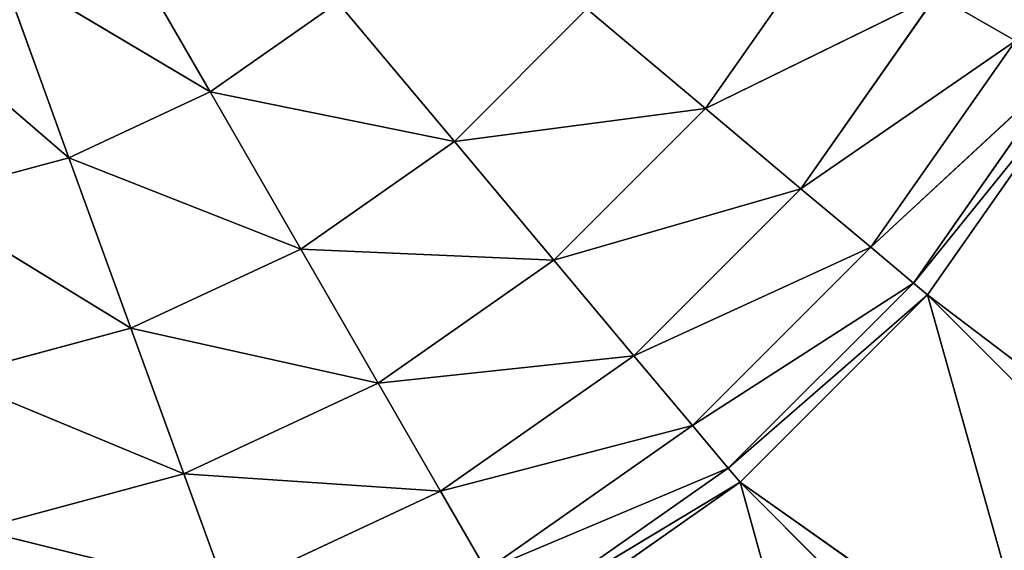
# Model space of a CAD drawing. Extents: x 0 to 500, y 0 to 420.
# Tile 169 of 256: x 495.01 to 498.25, y 1.78 to 3.52. Entities that reach past the tile are written whole.
import ezdxf

# ---------------------------------------------------------------- set-up
doc = ezdxf.new("R2010")
doc.units = 0
doc.header["$LTSCALE"] = 25.4
doc.layers.get('0').update_dxf_attribs({"linetype": 'CONTINUOUS'})

# ---------------------------------------------------------------- blocks, each defined once
blk = doc.blocks.new('5902539864175_-_S_STL')
at = {"color": 0}
for p, q in [((494.5651, 102.4546, 416.4071), (495.1763, 102.0443, 416.9334)), ((494.5651, 102.4546, 416.4071), (495.1763, 102.0443, 416.9334)), ((494.9474, 102.4546, 416.3046), (495.6407, 102.0443, 416.7169)), ((494.9474, 102.4546, 416.3046), (495.1763, 102.0443, 416.9334)), ((494.9474, 102.4546, 416.3046), (495.6407, 102.0443, 416.7169)), ((494.9474, 102.4546, 416.3046), (495.1763, 102.0443, 416.9334)), ((495.3062, 102.4546, 416.1373), (495.6407, 102.0443, 416.7169)), ((495.3062, 102.4546, 416.1373), (495.6407, 102.0443, 416.7169)), ((494.6813, 102.0443, 417.0661), (495.1763, 102.0443, 416.9334)), ((494.6813, 102.0443, 417.0661), (495.3804, 101.5344, 417.4941)), ((494.6813, 102.0443, 417.0661), (495.1763, 102.0443, 416.9334)), ((494.6813, 102.0443, 417.0661), (495.3804, 101.5344, 417.4941)), ((495.1763, 102.0443, 416.9334), (495.6407, 102.0443, 416.7169)), ((495.1763, 102.0443, 416.9334), (495.9391, 101.5344, 417.2336)), ((495.1763, 102.0443, 416.9334), (495.3804, 101.5344, 417.4941)), ((495.1763, 102.0443, 416.9334), (495.6407, 102.0443, 416.7169)), ((495.1763, 102.0443, 416.9334), (495.9391, 101.5344, 417.2336)), ((495.1763, 102.0443, 416.9334), (495.3804, 101.5344, 417.4941)), ((495.6407, 102.0443, 416.7169), (496.0605, 102.0443, 416.4229)), ((495.6407, 102.0443, 416.7169), (496.4441, 101.5344, 416.88)), ((495.6407, 102.0443, 416.7169), (495.9391, 101.5344, 417.2336)), ((495.6407, 102.0443, 416.7169), (496.0605, 102.0443, 416.4229)), ((495.6407, 102.0443, 416.7169), (496.4441, 101.5344, 416.88)), ((495.6407, 102.0443, 416.7169), (495.9391, 101.5344, 417.2336)), ((496.0605, 102.0443, 416.4229), (496.4441, 101.5344, 416.88)), ((496.0605, 102.0443, 416.4229), (496.4441, 101.5344, 416.88)), ((494.7849, 101.5344, 417.6537), (495.3804, 101.5344, 417.4941)), ((494.7849, 101.5344, 417.6537), (495.5546, 100.9374, 417.973)), ((494.7849, 101.5344, 417.6537), (495.3804, 101.5344, 417.4941)), ((494.7849, 101.5344, 417.6537), (495.5546, 100.9374, 417.973)), ((495.3804, 101.5344, 417.4941), (495.9391, 101.5344, 417.2336)), ((495.3804, 101.5344, 417.4941), (496.1939, 100.9374, 417.6749)), ((495.3804, 101.5344, 417.4941), (495.5546, 100.9374, 417.973)), ((495.3804, 101.5344, 417.4941), (495.9391, 101.5344, 417.2336)), ((495.3804, 101.5344, 417.4941), (496.1939, 100.9374, 417.6749)), ((495.3804, 101.5344, 417.4941), (495.5546, 100.9374, 417.973)), ((495.9391, 101.5344, 417.2336), (496.4441, 101.5344, 416.88)), ((495.9391, 101.5344, 417.2336), (496.7716, 100.9374, 417.2704)), ((495.9391, 101.5344, 417.2336), (496.1939, 100.9374, 417.6749)), ((495.9391, 101.5344, 417.2336), (496.4441, 101.5344, 416.88)), ((495.9391, 101.5344, 417.2336), (496.7716, 100.9374, 417.2704)), ((495.9391, 101.5344, 417.2336), (496.1939, 100.9374, 417.6749)), ((496.4441, 101.5344, 416.88), (496.88, 101.5344, 416.4441)), ((496.4441, 101.5344, 416.88), (497.2704, 100.9374, 416.7716)), ((496.4441, 101.5344, 416.88), (496.7716, 100.9374, 417.2704)), ((496.4441, 101.5344, 416.88), (496.88, 101.5344, 416.4441)), ((496.4441, 101.5344, 416.88), (497.2704, 100.9374, 416.7716)), ((496.4441, 101.5344, 416.88), (496.7716, 100.9374, 417.2704)), ((496.88, 101.5344, 416.4441), (497.2704, 100.9374, 416.7716)), ((496.88, 101.5344, 416.4441), (497.2704, 100.9374, 416.7716)), ((495.6948, 100.2679, 418.3581), (494.8734, 100.9374, 418.1555)), ((494.8734, 100.9374, 418.1555), (495.5546, 100.9374, 417.973)), ((495.6948, 100.2679, 418.3581), (494.8734, 100.9374, 418.1555)), ((494.8734, 100.9374, 418.1555), (495.5546, 100.9374, 417.973)), ((495.6948, 100.2679, 418.3581), (495.5546, 100.9374, 417.973)), ((496.3988, 100.2679, 418.0298), (495.5546, 100.9374, 417.973)), ((495.5546, 100.9374, 417.973), (496.1939, 100.9374, 417.6749)), ((495.6948, 100.2679, 418.3581), (495.5546, 100.9374, 417.973)), ((496.3988, 100.2679, 418.0298), (495.5546, 100.9374, 417.973)), ((495.5546, 100.9374, 417.973), (496.1939, 100.9374, 417.6749)), ((496.3988, 100.2679, 418.0298), (496.1939, 100.9374, 417.6749)), ((497.0351, 100.2679, 417.5843), (496.1939, 100.9374, 417.6749)), ((496.1939, 100.9374, 417.6749), (496.7716, 100.9374, 417.2704)), ((496.3988, 100.2679, 418.0298), (496.1939, 100.9374, 417.6749)), ((497.0351, 100.2679, 417.5843), (496.1939, 100.9374, 417.6749)), ((496.1939, 100.9374, 417.6749), (496.7716, 100.9374, 417.2704)), ((497.0351, 100.2679, 417.5843), (496.7716, 100.9374, 417.2704)), ((497.5843, 100.2679, 417.0351), (496.7716, 100.9374, 417.2704)), ((496.7716, 100.9374, 417.2704), (497.2704, 100.9374, 416.7716)), ((497.0351, 100.2679, 417.5843), (496.7716, 100.9374, 417.2704)), ((497.5843, 100.2679, 417.0351), (496.7716, 100.9374, 417.2704)), ((496.7716, 100.9374, 417.2704), (497.2704, 100.9374, 416.7716)), ((497.5843, 100.2679, 417.0351), (497.2704, 100.9374, 416.7716)), ((498.0298, 100.2679, 416.3988), (497.2704, 100.9374, 416.7716)), ((497.2704, 100.9374, 416.7716), (497.6749, 100.9374, 416.1939)), ((497.5843, 100.2679, 417.0351), (497.2704, 100.9374, 416.7716)), ((498.0298, 100.2679, 416.3988), (497.2704, 100.9374, 416.7716)), ((497.2704, 100.9374, 416.7716), (497.6749, 100.9374, 416.1939)), ((495.6948, 100.2679, 418.3581), (496.3988, 100.2679, 418.0298)), ((495.6948, 100.2679, 418.3581), (496.3988, 100.2679, 418.0298)), ((496.3988, 100.2679, 418.0298), (497.0351, 100.2679, 417.5843)), ((496.3988, 100.2679, 418.0298), (497.0351, 100.2679, 417.5843)), ((496.3988, 100.2679, 418.0298), (497.2279, 99.5426, 417.8141)), ((496.3988, 100.2679, 418.0298), (496.5488, 99.5426, 418.2896)), ((496.3988, 100.2679, 418.0298), (497.2279, 99.5426, 417.8141)), ((496.3988, 100.2679, 418.0298), (496.5488, 99.5426, 418.2896)), ((497.0351, 100.2679, 417.5843), (497.5843, 100.2679, 417.0351)), ((497.0351, 100.2679, 417.5843), (497.5843, 100.2679, 417.0351)), ((497.0351, 100.2679, 417.5843), (497.8141, 99.5426, 417.2279)), ((497.0351, 100.2679, 417.5843), (497.2279, 99.5426, 417.8141)), ((497.0351, 100.2679, 417.5843), (497.8141, 99.5426, 417.2279)), ((497.0351, 100.2679, 417.5843), (497.2279, 99.5426, 417.8141)), ((497.5843, 100.2679, 417.0351), (498.0298, 100.2679, 416.3988)), ((497.5843, 100.2679, 417.0351), (498.0298, 100.2679, 416.3988)), ((497.5843, 100.2679, 417.0351), (498.2896, 99.5426, 416.5488)), ((497.5843, 100.2679, 417.0351), (497.8141, 99.5426, 417.2279)), ((497.5843, 100.2679, 417.0351), (498.2896, 99.5426, 416.5488)), ((497.5843, 100.2679, 417.0351), (497.8141, 99.5426, 417.2279)), ((498.0298, 100.2679, 416.3988), (498.2896, 99.5426, 416.5488)), ((498.0298, 100.2679, 416.3988), (498.2896, 99.5426, 416.5488)), ((496.5488, 99.5426, 418.2896), (497.2279, 99.5426, 417.8141)), ((496.5488, 99.5426, 418.2896), (497.3454, 98.7793, 417.9542)), ((496.5488, 99.5426, 418.2896), (497.2279, 99.5426, 417.8141)), ((496.5488, 99.5426, 418.2896), (497.3454, 98.7793, 417.9542)), ((497.2279, 99.5426, 417.8141), (497.8141, 99.5426, 417.2279)), ((497.2279, 99.5426, 417.8141), (497.9542, 98.7793, 417.3454)), ((497.2279, 99.5426, 417.8141), (497.3454, 98.7793, 417.9542)), ((497.2279, 99.5426, 417.8141), (497.8141, 99.5426, 417.2279)), ((497.2279, 99.5426, 417.8141), (497.9542, 98.7793, 417.3454)), ((497.2279, 99.5426, 417.8141), (497.3454, 98.7793, 417.9542)), ((497.8141, 99.5426, 417.2279), (498.2896, 99.5426, 416.5488)), ((497.8141, 99.5426, 417.2279), (498.448, 98.7793, 416.6402)), ((497.8141, 99.5426, 417.2279), (497.9542, 98.7793, 417.3454)), ((497.8141, 99.5426, 417.2279), (498.2896, 99.5426, 416.5488)), ((497.8141, 99.5426, 417.2279), (498.448, 98.7793, 416.6402)), ((497.8141, 99.5426, 417.2279), (497.9542, 98.7793, 417.3454)), ((497.3454, 98.7793, 417.9542), (496.6402, 98.7793, 418.448)), ((496.6402, 98.7793, 418.448), (497.3844, 98.0615, 418.0007)), ((496.6402, 98.7793, 418.448), (497.3844, 98.0615, 418.0007)), ((497.3454, 98.7793, 417.9542), (496.6402, 98.7793, 418.448)), ((497.9542, 98.7793, 417.3454), (497.3454, 98.7793, 417.9542)), ((497.3454, 98.7793, 417.9542), (498.0007, 98.0615, 417.3845)), ((497.3454, 98.7793, 417.9542), (497.3844, 98.0615, 418.0007)), ((497.3454, 98.7793, 417.9542), (498.0007, 98.0615, 417.3845)), ((497.3454, 98.7793, 417.9542), (497.3844, 98.0615, 418.0007)), ((497.9542, 98.7793, 417.3454), (497.3454, 98.7793, 417.9542)), ((498.448, 98.7793, 416.6402), (497.9542, 98.7793, 417.3454)), ((497.9542, 98.7793, 417.3454), (498.5006, 98.0596, 416.6706)), ((497.9542, 98.7793, 417.3454), (498.0007, 98.0615, 417.3845)), ((497.9542, 98.7793, 417.3454), (498.5006, 98.0596, 416.6706)), ((497.9542, 98.7793, 417.3454), (498.0007, 98.0615, 417.3845)), ((498.448, 98.7793, 416.6402), (497.9542, 98.7793, 417.3454)), ((496.6706, 98.0596, 418.5006), (497.3844, 98.0615, 418.0007)), ((496.6706, 98.0596, 418.5006), (497.3844, 98.0615, 418.0007)), ((497.3844, 98.0615, 418.0007), (498.0007, 98.0615, 417.3845)), ((497.3844, 98.0615, 418.0007), (498.3687, 3, 418.695)), ((497.3844, 98.0615, 418.0007), (498.3687, 3, 418.695)), ((497.3844, 98.0615, 418.0007), (498.2141, 3, 418.8303)), ((497.3844, 98.0615, 418.0007), (498.2141, 3, 418.8303)), ((497.3844, 98.0615, 418.0007), (497.7157, 3, 419.1983)), ((497.3844, 98.0615, 418.0007), (497.7157, 3, 419.1983)), ((497.3844, 98.0615, 418.0007), (498.0007, 98.0615, 417.3845)), ((498.0007, 98.0615, 417.3845), (498.5006, 98.0596, 416.6706)), ((498.0007, 98.0615, 417.3845), (498.9311, 3, 418.09)), ((498.0007, 98.0615, 417.3845), (498.9311, 3, 418.09)), ((498.0007, 98.0615, 417.3845), (498.8303, 3, 418.2141)), ((498.0007, 98.0615, 417.3845), (498.8303, 3, 418.2141)), ((498.0007, 98.0615, 417.3845), (498.3687, 3, 418.695)), ((498.0007, 98.0615, 417.3845), (498.3687, 3, 418.695)), ((498.0007, 98.0615, 417.3845), (498.5006, 98.0596, 416.6706))]:
    blk.add_line(p, q, dxfattribs=at)
mesh = blk.add_polyface(dxfattribs=at)
corners = [(495.1763, 102.0443, 416.9334), (494.9474, 102.4546, 416.3046), (494.5651, 102.4546, 416.4071)]
mesh.append_faces([[corners[k] for k in face] for face in [(0, 1, 2)]], dxfattribs={"color": 0})
mesh = blk.add_polyface(dxfattribs=at)
corners = [(494.6813, 102.0443, 417.0661), (495.1763, 102.0443, 416.9334), (494.5651, 102.4546, 416.4071)]
mesh.append_faces([[corners[k] for k in face] for face in [(0, 1, 2)]], dxfattribs={"color": 0})
mesh = blk.add_polyface(dxfattribs=at)
corners = [(495.6407, 102.0443, 416.7169), (495.3062, 102.4546, 416.1373), (494.9474, 102.4546, 416.3046)]
mesh.append_faces([[corners[k] for k in face] for face in [(0, 1, 2)]], dxfattribs={"color": 0})
mesh = blk.add_polyface(dxfattribs=at)
corners = [(495.1763, 102.0443, 416.9334), (495.6407, 102.0443, 416.7169), (494.9474, 102.4546, 416.3046)]
mesh.append_faces([[corners[k] for k in face] for face in [(0, 1, 2)]], dxfattribs={"color": 0})
mesh = blk.add_polyface(dxfattribs=at)
corners = [(495.6407, 102.0443, 416.7169), (496.0605, 102.0443, 416.4229), (495.3062, 102.4546, 416.1373)]
mesh.append_faces([[corners[k] for k in face] for face in [(0, 1, 2)]], dxfattribs={"color": 0})
mesh = blk.add_polyface(dxfattribs=at)
corners = [(495.3804, 101.5344, 417.4941), (495.1763, 102.0443, 416.9334), (494.6813, 102.0443, 417.0661)]
mesh.append_faces([[corners[k] for k in face] for face in [(0, 1, 2)]], dxfattribs={"color": 0})
mesh = blk.add_polyface(dxfattribs=at)
corners = [(494.7849, 101.5344, 417.6537), (495.3804, 101.5344, 417.4941), (494.6813, 102.0443, 417.0661)]
mesh.append_faces([[corners[k] for k in face] for face in [(0, 1, 2)]], dxfattribs={"color": 0})
mesh = blk.add_polyface(dxfattribs=at)
corners = [(495.9391, 101.5344, 417.2336), (495.6407, 102.0443, 416.7169), (495.1763, 102.0443, 416.9334)]
mesh.append_faces([[corners[k] for k in face] for face in [(0, 1, 2)]], dxfattribs={"color": 0})
mesh = blk.add_polyface(dxfattribs=at)
corners = [(495.3804, 101.5344, 417.4941), (495.9391, 101.5344, 417.2336), (495.1763, 102.0443, 416.9334)]
mesh.append_faces([[corners[k] for k in face] for face in [(0, 1, 2)]], dxfattribs={"color": 0})
mesh = blk.add_polyface(dxfattribs=at)
corners = [(496.4441, 101.5344, 416.88), (496.0605, 102.0443, 416.4229), (495.6407, 102.0443, 416.7169)]
mesh.append_faces([[corners[k] for k in face] for face in [(0, 1, 2)]], dxfattribs={"color": 0})
mesh = blk.add_polyface(dxfattribs=at)
corners = [(495.9391, 101.5344, 417.2336), (496.4441, 101.5344, 416.88), (495.6407, 102.0443, 416.7169)]
mesh.append_faces([[corners[k] for k in face] for face in [(0, 1, 2)]], dxfattribs={"color": 0})
mesh = blk.add_polyface(dxfattribs=at)
corners = [(496.4441, 101.5344, 416.88), (496.88, 101.5344, 416.4441), (496.0605, 102.0443, 416.4229)]
mesh.append_faces([[corners[k] for k in face] for face in [(0, 1, 2)]], dxfattribs={"color": 0})
mesh = blk.add_polyface(dxfattribs=at)
corners = [(495.5546, 100.9374, 417.973), (495.3804, 101.5344, 417.4941), (494.7849, 101.5344, 417.6537)]
mesh.append_faces([[corners[k] for k in face] for face in [(0, 1, 2)]], dxfattribs={"color": 0})
mesh = blk.add_polyface(dxfattribs=at)
corners = [(495.5546, 100.9374, 417.973), (494.7849, 101.5344, 417.6537), (494.8734, 100.9374, 418.1555)]
mesh.append_faces([[corners[k] for k in face] for face in [(0, 1, 2)]], dxfattribs={"color": 0})
mesh = blk.add_polyface(dxfattribs=at)
corners = [(496.1939, 100.9374, 417.6749), (495.9391, 101.5344, 417.2336), (495.3804, 101.5344, 417.4941)]
mesh.append_faces([[corners[k] for k in face] for face in [(0, 1, 2)]], dxfattribs={"color": 0})
mesh = blk.add_polyface(dxfattribs=at)
corners = [(496.1939, 100.9374, 417.6749), (495.3804, 101.5344, 417.4941), (495.5546, 100.9374, 417.973)]
mesh.append_faces([[corners[k] for k in face] for face in [(0, 1, 2)]], dxfattribs={"color": 0})
mesh = blk.add_polyface(dxfattribs=at)
corners = [(496.7716, 100.9374, 417.2704), (496.4441, 101.5344, 416.88), (495.9391, 101.5344, 417.2336)]
mesh.append_faces([[corners[k] for k in face] for face in [(0, 1, 2)]], dxfattribs={"color": 0})
mesh = blk.add_polyface(dxfattribs=at)
corners = [(496.1939, 100.9374, 417.6749), (496.7716, 100.9374, 417.2704), (495.9391, 101.5344, 417.2336)]
mesh.append_faces([[corners[k] for k in face] for face in [(0, 1, 2)]], dxfattribs={"color": 0})
mesh = blk.add_polyface(dxfattribs=at)
corners = [(496.4441, 101.5344, 416.88), (497.2704, 100.9374, 416.7716), (496.88, 101.5344, 416.4441)]
mesh.append_faces([[corners[k] for k in face] for face in [(0, 1, 2)]], dxfattribs={"color": 0})
mesh = blk.add_polyface(dxfattribs=at)
corners = [(496.7716, 100.9374, 417.2704), (497.2704, 100.9374, 416.7716), (496.4441, 101.5344, 416.88)]
mesh.append_faces([[corners[k] for k in face] for face in [(0, 1, 2)]], dxfattribs={"color": 0})
mesh = blk.add_polyface(dxfattribs=at)
corners = [(497.2704, 100.9374, 416.7716), (497.6749, 100.9374, 416.1939), (496.88, 101.5344, 416.4441)]
mesh.append_faces([[corners[k] for k in face] for face in [(0, 1, 2)]], dxfattribs={"color": 0})
mesh = blk.add_polyface(dxfattribs=at)
corners = [(495.6948, 100.2679, 418.3581), (494.8734, 100.9374, 418.1555), (494.9445, 100.2679, 418.5591)]
mesh.append_faces([[corners[k] for k in face] for face in [(0, 1, 2)]], dxfattribs={"color": 0})
mesh = blk.add_polyface(dxfattribs=at)
corners = [(495.6948, 100.2679, 418.3581), (495.5546, 100.9374, 417.973), (494.8734, 100.9374, 418.1555)]
mesh.append_faces([[corners[k] for k in face] for face in [(0, 1, 2)]], dxfattribs={"color": 0})
mesh = blk.add_polyface(dxfattribs=at)
corners = [(496.3988, 100.2679, 418.0298), (495.5546, 100.9374, 417.973), (495.6948, 100.2679, 418.3581)]
mesh.append_faces([[corners[k] for k in face] for face in [(0, 1, 2)]], dxfattribs={"color": 0})
mesh = blk.add_polyface(dxfattribs=at)
corners = [(496.3988, 100.2679, 418.0298), (496.1939, 100.9374, 417.6749), (495.5546, 100.9374, 417.973)]
mesh.append_faces([[corners[k] for k in face] for face in [(0, 1, 2)]], dxfattribs={"color": 0})
mesh = blk.add_polyface(dxfattribs=at)
corners = [(497.0351, 100.2679, 417.5843), (496.1939, 100.9374, 417.6749), (496.3988, 100.2679, 418.0298)]
mesh.append_faces([[corners[k] for k in face] for face in [(0, 1, 2)]], dxfattribs={"color": 0})
mesh = blk.add_polyface(dxfattribs=at)
corners = [(497.0351, 100.2679, 417.5843), (496.7716, 100.9374, 417.2704), (496.1939, 100.9374, 417.6749)]
mesh.append_faces([[corners[k] for k in face] for face in [(0, 1, 2)]], dxfattribs={"color": 0})
mesh = blk.add_polyface(dxfattribs=at)
corners = [(496.7716, 100.9374, 417.2704), (497.0351, 100.2679, 417.5843), (497.5843, 100.2679, 417.0351)]
mesh.append_faces([[corners[k] for k in face] for face in [(0, 1, 2)]], dxfattribs={"color": 0})
mesh = blk.add_polyface(dxfattribs=at)
corners = [(496.7716, 100.9374, 417.2704), (497.5843, 100.2679, 417.0351), (497.2704, 100.9374, 416.7716)]
mesh.append_faces([[corners[k] for k in face] for face in [(0, 1, 2)]], dxfattribs={"color": 0})
mesh = blk.add_polyface(dxfattribs=at)
corners = [(497.2704, 100.9374, 416.7716), (497.5843, 100.2679, 417.0351), (498.0298, 100.2679, 416.3988)]
mesh.append_faces([[corners[k] for k in face] for face in [(0, 1, 2)]], dxfattribs={"color": 0})
mesh = blk.add_polyface(dxfattribs=at)
corners = [(497.2704, 100.9374, 416.7716), (498.0298, 100.2679, 416.3988), (497.6749, 100.9374, 416.1939)]
mesh.append_faces([[corners[k] for k in face] for face in [(0, 1, 2)]], dxfattribs={"color": 0})
mesh = blk.add_polyface(dxfattribs=at)
corners = [(496.5488, 99.5426, 418.2896), (496.3988, 100.2679, 418.0298), (495.6948, 100.2679, 418.3581)]
mesh.append_faces([[corners[k] for k in face] for face in [(0, 1, 2)]], dxfattribs={"color": 0})
mesh = blk.add_polyface(dxfattribs=at)
corners = [(497.2279, 99.5426, 417.8141), (497.0351, 100.2679, 417.5843), (496.3988, 100.2679, 418.0298)]
mesh.append_faces([[corners[k] for k in face] for face in [(0, 1, 2)]], dxfattribs={"color": 0})
mesh = blk.add_polyface(dxfattribs=at)
corners = [(497.2279, 99.5426, 417.8141), (496.3988, 100.2679, 418.0298), (496.5488, 99.5426, 418.2896)]
mesh.append_faces([[corners[k] for k in face] for face in [(0, 1, 2)]], dxfattribs={"color": 0})
mesh = blk.add_polyface(dxfattribs=at)
corners = [(497.0351, 100.2679, 417.5843), (497.8141, 99.5426, 417.2279), (497.5843, 100.2679, 417.0351)]
mesh.append_faces([[corners[k] for k in face] for face in [(0, 1, 2)]], dxfattribs={"color": 0})
mesh = blk.add_polyface(dxfattribs=at)
corners = [(497.8141, 99.5426, 417.2279), (497.0351, 100.2679, 417.5843), (497.2279, 99.5426, 417.8141)]
mesh.append_faces([[corners[k] for k in face] for face in [(0, 1, 2)]], dxfattribs={"color": 0})
mesh = blk.add_polyface(dxfattribs=at)
corners = [(497.5843, 100.2679, 417.0351), (498.2896, 99.5426, 416.5488), (498.0298, 100.2679, 416.3988)]
mesh.append_faces([[corners[k] for k in face] for face in [(0, 1, 2)]], dxfattribs={"color": 0})
mesh = blk.add_polyface(dxfattribs=at)
corners = [(497.5843, 100.2679, 417.0351), (497.8141, 99.5426, 417.2279), (498.2896, 99.5426, 416.5488)]
mesh.append_faces([[corners[k] for k in face] for face in [(0, 1, 2)]], dxfattribs={"color": 0})
mesh = blk.add_polyface(dxfattribs=at)
corners = [(498.0298, 100.2679, 416.3988), (498.2896, 99.5426, 416.5488), (498.64, 99.5426, 415.7974)]
mesh.append_faces([[corners[k] for k in face] for face in [(0, 1, 2)]], dxfattribs={"color": 0})
mesh = blk.add_polyface(dxfattribs=at)
corners = [(497.3454, 98.7793, 417.9542), (497.2279, 99.5426, 417.8141), (496.5488, 99.5426, 418.2896)]
mesh.append_faces([[corners[k] for k in face] for face in [(0, 1, 2)]], dxfattribs={"color": 0})
mesh = blk.add_polyface(dxfattribs=at)
corners = [(497.3454, 98.7793, 417.9542), (496.5488, 99.5426, 418.2896), (496.6402, 98.7793, 418.448)]
mesh.append_faces([[corners[k] for k in face] for face in [(0, 1, 2)]], dxfattribs={"color": 0})
mesh = blk.add_polyface(dxfattribs=at)
corners = [(497.9542, 98.7793, 417.3454), (497.8141, 99.5426, 417.2279), (497.2279, 99.5426, 417.8141)]
mesh.append_faces([[corners[k] for k in face] for face in [(0, 1, 2)]], dxfattribs={"color": 0})
mesh = blk.add_polyface(dxfattribs=at)
corners = [(497.2279, 99.5426, 417.8141), (497.3454, 98.7793, 417.9542), (497.9542, 98.7793, 417.3454)]
mesh.append_faces([[corners[k] for k in face] for face in [(0, 1, 2)]], dxfattribs={"color": 0})
mesh = blk.add_polyface(dxfattribs=at)
corners = [(497.8141, 99.5426, 417.2279), (498.448, 98.7793, 416.6402), (498.2896, 99.5426, 416.5488)]
mesh.append_faces([[corners[k] for k in face] for face in [(0, 1, 2)]], dxfattribs={"color": 0})
mesh = blk.add_polyface(dxfattribs=at)
corners = [(497.8141, 99.5426, 417.2279), (497.9542, 98.7793, 417.3454), (498.448, 98.7793, 416.6402)]
mesh.append_faces([[corners[k] for k in face] for face in [(0, 1, 2)]], dxfattribs={"color": 0})
mesh = blk.add_polyface(dxfattribs=at)
corners = [(497.3844, 98.0615, 418.0007), (497.3454, 98.7793, 417.9542), (496.6402, 98.7793, 418.448)]
mesh.append_faces([[corners[k] for k in face] for face in [(0, 1, 2)]], dxfattribs={"color": 0})
mesh = blk.add_polyface(dxfattribs=at)
corners = [(497.3844, 98.0615, 418.0007), (496.6402, 98.7793, 418.448), (496.6706, 98.0596, 418.5006)]
mesh.append_faces([[corners[k] for k in face] for face in [(0, 1, 2)]], dxfattribs={"color": 0})
mesh = blk.add_polyface(dxfattribs=at)
corners = [(497.3454, 98.7793, 417.9542), (498.0007, 98.0615, 417.3845), (497.9542, 98.7793, 417.3454)]
mesh.append_faces([[corners[k] for k in face] for face in [(0, 1, 2)]], dxfattribs={"color": 0})
mesh = blk.add_polyface(dxfattribs=at)
corners = [(498.0007, 98.0615, 417.3845), (497.3454, 98.7793, 417.9542), (497.3844, 98.0615, 418.0007)]
mesh.append_faces([[corners[k] for k in face] for face in [(0, 1, 2)]], dxfattribs={"color": 0})
mesh = blk.add_polyface(dxfattribs=at)
corners = [(497.9542, 98.7793, 417.3454), (498.5006, 98.0596, 416.6706), (498.448, 98.7793, 416.6402)]
mesh.append_faces([[corners[k] for k in face] for face in [(0, 1, 2)]], dxfattribs={"color": 0})
mesh = blk.add_polyface(dxfattribs=at)
corners = [(497.9542, 98.7793, 417.3454), (498.0007, 98.0615, 417.3845), (498.5006, 98.0596, 416.6706)]
mesh.append_faces([[corners[k] for k in face] for face in [(0, 1, 2)]], dxfattribs={"color": 0})
mesh = blk.add_polyface(dxfattribs=at)
corners = [(497.7157, 3, 419.1983), (497.3844, 98.0615, 418.0007), (496.6706, 98.0596, 418.5006)]
mesh.append_faces([[corners[k] for k in face] for face in [(0, 1, 2)]], dxfattribs={"color": 0})
mesh = blk.add_polyface(dxfattribs=at)
corners = [(498.3687, 3, 418.695), (498.0007, 98.0615, 417.3845), (497.3844, 98.0615, 418.0007)]
mesh.append_faces([[corners[k] for k in face] for face in [(0, 1, 2)]], dxfattribs={"color": 0})
mesh = blk.add_polyface(dxfattribs=at)
corners = [(498.3687, 3, 418.695), (497.3844, 98.0615, 418.0007), (498.2141, 3, 418.8303)]
mesh.append_faces([[corners[k] for k in face] for face in [(0, 1, 2)]], dxfattribs={"color": 0})
mesh = blk.add_polyface(dxfattribs=at)
corners = [(498.2141, 3, 418.8303), (497.3844, 98.0615, 418.0007), (497.7157, 3, 419.1983)]
mesh.append_faces([[corners[k] for k in face] for face in [(0, 1, 2)]], dxfattribs={"color": 0})
mesh = blk.add_polyface(dxfattribs=at)
corners = [(498.0007, 98.0615, 417.3845), (498.9311, 3, 418.09), (498.5006, 98.0596, 416.6706)]
mesh.append_faces([[corners[k] for k in face] for face in [(0, 1, 2)]], dxfattribs={"color": 0})
mesh = blk.add_polyface(dxfattribs=at)
corners = [(498.0007, 98.0615, 417.3845), (498.8303, 3, 418.2141), (498.9311, 3, 418.09)]
mesh.append_faces([[corners[k] for k in face] for face in [(0, 1, 2)]], dxfattribs={"color": 0})
mesh = blk.add_polyface(dxfattribs=at)
corners = [(498.0007, 98.0615, 417.3845), (498.3687, 3, 418.695), (498.8303, 3, 418.2141)]
mesh.append_faces([[corners[k] for k in face] for face in [(0, 1, 2)]], dxfattribs={"color": 0})

msp = doc.modelspace()

# ---------------------------------------------------------------- block references
at = {"color": 254, "extrusion": (0, -1, -5.55112e-17)}
msp.add_blockref('5902539864175_-_S_STL', (0, 0, -420), dxfattribs=at)

doc.saveas('drawing.dxf')
